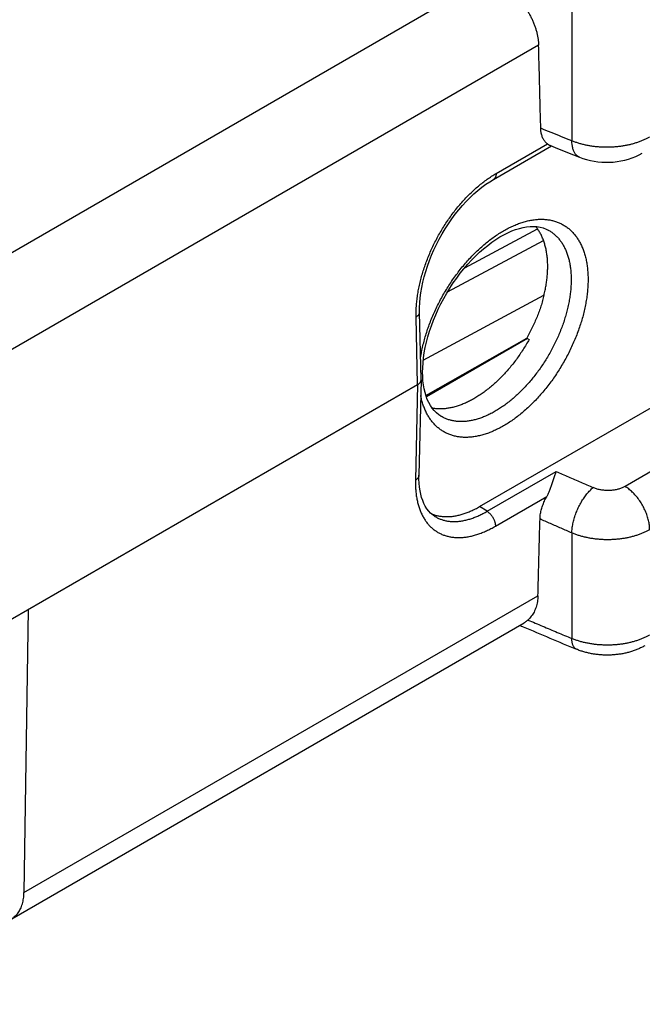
# Model space of a CAD drawing. Header units: inches. Extents: x 0 to 34, y 0 to 22.
# Tile 34 of 49: x 30.5 to 31.6, y 5.6 to 7.2. Entities that reach past the tile are written whole.
import ezdxf

# ---------------------------------------------------------------- set-up
doc = ezdxf.new("R2010")
doc.units = ezdxf.units.IN
doc.header["$LTSCALE"] = 1.87
doc.header["$MEASUREMENT"] = 0
doc.layers.get('0').update_dxf_attribs({"linetype": 'CONTINUOUS'})

msp = doc.modelspace()

# ---------------------------------------------------------------- linework, layer by layer
at = {"color": 7, "linetype": 'CONTINUOUS'}
for p, q in [((31.3283, 7.2778), (28.587, 5.695)), ((31.4648, 7.2199), (31.4648, 7.0048)), ((31.4095, 7.1636), (28.6952, 5.5963)), ((31.3346, 6.9407), (31.4309, 6.9963)), ((31.3387, 6.9503), (31.4242, 6.9997)), ((31.2867, 6.7938), (31.4074, 6.8587)), ((31.4256, 6.8564), (31.4256, 6.8564)), ((31.258, 6.7535), (31.4176, 6.8393)), ((31.2177, 6.64), (31.4184, 6.748)), ((31.2141, 6.6078), (31.2116, 6.7201)), ((31.2083, 6.5995), (31.2058, 6.7119)), ((31.222, 6.5816), (31.3897, 6.6768)), ((31.3911, 6.6761), (31.2229, 6.579)), ((31.3897, 6.6768), (31.3937, 6.6746)), ((31.3111, 6.3966), (31.6951, 6.6183)), ((27.5478, 4.486), (31.2083, 6.5995)), ((31.2083, 6.5995), (31.2047, 6.4406)), ((31.2141, 6.6075), (31.2105, 6.4488)), ((31.2141, 6.6075), (31.2141, 6.6078)), ((31.8254, 6.5874), (31.5532, 6.4301)), ((31.2469, 6.547), (31.2469, 6.547)), ((31.3237, 6.3888), (31.4386, 6.4552)), ((31.3376, 6.364), (31.4229, 6.4133)), ((31.3237, 6.3888), (31.3111, 6.3966)), ((31.2369, 6.3804), (31.2369, 6.3804)), ((31.4648, 6.3529), (31.4648, 6.1773)), ((30.5537, 5.755), (31.4084, 6.2485)), ((30.5609, 6.2257), (30.5537, 5.755)), ((30.5334, 5.7115), (31.3855, 6.2035))]:
    msp.add_line(p, q, dxfattribs=at)
for points in [[(31.4279, 6.9976), (31.437, 6.9939), (31.4574, 6.9856), (31.4774, 6.9776)], [(31.4774, 6.9776), (31.483, 6.9755), (31.4892, 6.9736), (31.4955, 6.9721), (31.5018, 6.9709), (31.5081, 6.97), (31.5145, 6.9694), (31.5209, 6.9692), (31.5273, 6.9692), (31.5337, 6.9696), (31.5401, 6.9703), (31.5464, 6.9713), (31.5528, 6.9727), (31.559, 6.9744), (31.5652, 6.9764), (31.5711, 6.9788), (31.5769, 6.9815), (31.5819, 6.9842)], [(31.2116, 6.7201), (31.2116, 6.7275), (31.212, 6.7356), (31.2127, 6.7438), (31.2138, 6.7523), (31.2152, 6.761), (31.2171, 6.7698), (31.2192, 6.7787), (31.2218, 6.7877), (31.2247, 6.7967), (31.2279, 6.8058), (31.2315, 6.8148), (31.2354, 6.8238), (31.2397, 6.8327), (31.2442, 6.8415), (31.249, 6.8501), (31.2541, 6.8586), (31.2595, 6.8669), (31.265, 6.8749), (31.2708, 6.8827), (31.2768, 6.8901), (31.2829, 6.8973), (31.2892, 6.9041), (31.2955, 6.9106), (31.302, 6.9167), (31.3086, 6.9224), (31.3152, 6.9277), (31.3218, 6.9325), (31.3284, 6.9369), (31.3346, 6.9407)], [(31.2166, 6.6201), (31.2167, 6.6275), (31.2173, 6.6356), (31.2181, 6.644), (31.2194, 6.6526), (31.221, 6.6613), (31.223, 6.6702), (31.2254, 6.6792), (31.2281, 6.6882), (31.2312, 6.6974), (31.2347, 6.7065), (31.2385, 6.7157), (31.2426, 6.7248), (31.247, 6.7338), (31.2517, 6.7427), (31.2567, 6.7515), (31.262, 6.7601), (31.2675, 6.7685), (31.2733, 6.7767), (31.2792, 6.7846), (31.2854, 6.7922), (31.2917, 6.7996), (31.2981, 6.8066), (31.3047, 6.8133), (31.3113, 6.8196), (31.3181, 6.8255), (31.3248, 6.831), (31.3316, 6.8361), (31.3384, 6.8408), (31.3451, 6.845), (31.3518, 6.8487), (31.3584, 6.8521), (31.3649, 6.8549), (31.3713, 6.8573), (31.3776, 6.8593), (31.3837, 6.8608), (31.3896, 6.8618), (31.3954, 6.8624), (31.4011, 6.8626), (31.4066, 6.8622), (31.4119, 6.8614), (31.417, 6.8601), (31.422, 6.8582), (31.4256, 6.8564)], [(31.2469, 6.547), (31.2436, 6.5492), (31.2396, 6.5525), (31.2359, 6.5562), (31.2325, 6.5603), (31.2295, 6.5648), (31.2268, 6.5697), (31.2244, 6.5749), (31.2224, 6.5804), (31.2206, 6.5863), (31.2192, 6.5925), (31.218, 6.599), (31.2172, 6.6058), (31.2167, 6.613), (31.2166, 6.6201)], [(31.2369, 6.3804), (31.2335, 6.3828), (31.2299, 6.3859), (31.2267, 6.3893), (31.2237, 6.3931), (31.2211, 6.3973), (31.2188, 6.4018), (31.2167, 6.4066), (31.215, 6.4118), (31.2135, 6.4172), (31.2123, 6.423), (31.2114, 6.4291), (31.2108, 6.4355), (31.2105, 6.4422), (31.2105, 6.4488)]]:
    msp.add_lwpolyline(points, dxfattribs=at)
for points, knots in [([(31.3283, 7.2778), (31.33, 7.277), (31.3336, 7.2754), (31.3388, 7.2726), (31.344, 7.2695), (31.3491, 7.2662), (31.3541, 7.2625), (31.359, 7.2585), (31.3638, 7.2543), (31.3684, 7.2499), (31.3729, 7.2452), (31.3772, 7.2403), (31.3813, 7.2353), (31.3851, 7.2301), (31.3887, 7.2248), (31.3921, 7.2193), (31.3952, 7.2138), (31.398, 7.2082), (31.4006, 7.2025), (31.4028, 7.1968), (31.4047, 7.1912), (31.4063, 7.1855), (31.4076, 7.1799), (31.4086, 7.1744), (31.4092, 7.1689), (31.4094, 7.1653), (31.4095, 7.1636)], [0, 0, 0, 0, 0.039312, 0.079506, 0.120515, 0.16226, 0.204653, 0.2476, 0.291002, 0.334755, 0.378752, 0.422884, 0.467042, 0.511118, 0.555007, 0.598606, 0.641817, 0.684544, 0.7267, 0.768201, 0.808975, 0.848957, 0.88809, 0.926328, 0.963639, 1, 1, 1, 1]), ([(31.4131, 7.0256), (31.4127, 7.0409), (31.4119, 7.0716), (31.4107, 7.1176), (31.4099, 7.1482), (31.4095, 7.1636)], [0, 0, 0, 0, 0.333323, 0.666656, 1, 1, 1, 1]), ([(31.4242, 6.9997), (31.4236, 7.0002), (31.4222, 7.0013), (31.4204, 7.0031), (31.4188, 7.0053), (31.4174, 7.0076), (31.4161, 7.0102), (31.4151, 7.0129), (31.4142, 7.0159), (31.4136, 7.019), (31.4132, 7.0222), (31.4131, 7.0245), (31.4131, 7.0256)], [0, 0, 0, 0, 0.087234, 0.175917, 0.266752, 0.360347, 0.457199, 0.55769, 0.662093, 0.770577, 0.883216, 1, 1, 1, 1]), ([(31.4648, 7.0048), (31.459, 7.0071), (31.4475, 7.0117), (31.4303, 7.0186), (31.4188, 7.0233), (31.4131, 7.0256)], [0, 0, 0, 0, 0.333602, 0.666935, 1, 1, 1, 1]), ([(31.5941, 7.0112), (31.5926, 7.0103), (31.5894, 7.0086), (31.5845, 7.0062), (31.5793, 7.0041), (31.5739, 7.0021), (31.5682, 7.0003), (31.5624, 6.9987), (31.5564, 6.9974), (31.5503, 6.9963), (31.5441, 6.9954), (31.5377, 6.9947), (31.5314, 6.9943), (31.525, 6.9941), (31.5185, 6.9941), (31.5122, 6.9944), (31.5058, 6.9949), (31.4995, 6.9956), (31.4934, 6.9966), (31.4873, 6.9978), (31.4814, 6.9992), (31.4757, 7.0008), (31.4701, 7.0027), (31.4665, 7.004), (31.4648, 7.0048)], [0, 0, 0, 0, 0.039901, 0.080983, 0.123207, 0.166527, 0.210847, 0.256055, 0.302047, 0.348653, 0.395793, 0.443401, 0.491301, 0.539342, 0.58741, 0.635361, 0.683073, 0.730442, 0.777282, 0.823486, 0.868974, 0.913627, 0.957329, 1, 1, 1, 1]), ([(31.4242, 6.9997), (31.4246, 6.9994), (31.4255, 6.9988), (31.4267, 6.9981), (31.4275, 6.9977), (31.4279, 6.9976)], [0, 0, 0, 0, 0.353967, 0.687435, 1, 1, 1, 1]), ([(31.4774, 6.9776), (31.4771, 6.9777), (31.4761, 6.9782), (31.4745, 6.9791), (31.4728, 6.9805), (31.4712, 6.9822), (31.4698, 6.9842), (31.4685, 6.9865), (31.4674, 6.989), (31.4665, 6.9917), (31.4658, 6.9947), (31.4653, 6.9979), (31.4649, 7.0013), (31.4648, 7.0036), (31.4648, 7.0048)], [0, 0, 0, 0, 0.035415, 0.10402, 0.174405, 0.247603, 0.324475, 0.40569, 0.491729, 0.582895, 0.679339, 0.781083, 0.888032, 1, 1, 1, 1]), ([(31.2058, 6.7119), (31.2057, 6.7149), (31.2057, 6.7208), (31.2061, 6.7297), (31.207, 6.7389), (31.2082, 6.7482), (31.2098, 6.7576), (31.2118, 6.7671), (31.2141, 6.7767), (31.2169, 6.7863), (31.22, 6.7959), (31.2235, 6.8055), (31.2273, 6.8151), (31.2314, 6.8246), (31.2359, 6.834), (31.2407, 6.8433), (31.2458, 6.8524), (31.2512, 6.8614), (31.2568, 6.8701), (31.2627, 6.8786), (31.2688, 6.8869), (31.2752, 6.8948), (31.2817, 6.9025), (31.2884, 6.9098), (31.2953, 6.9168), (31.3023, 6.9234), (31.3094, 6.9296), (31.3166, 6.9355), (31.3239, 6.9409), (31.3313, 6.9458), (31.3362, 6.9489), (31.3387, 6.9503)], [0, 0, 0, 0, 0.030821, 0.062382, 0.094664, 0.127627, 0.161221, 0.195422, 0.230187, 0.265386, 0.301008, 0.337026, 0.373311, 0.409801, 0.446482, 0.483255, 0.520003, 0.556727, 0.593348, 0.629744, 0.665882, 0.701726, 0.737162, 0.772126, 0.806622, 0.840542, 0.873828, 0.90646, 0.938397, 0.969587, 1, 1, 1, 1]), ([(31.3387, 6.9503), (31.3387, 6.9498), (31.3387, 6.9488), (31.3386, 6.9474), (31.3383, 6.9461), (31.3379, 6.9448), (31.3374, 6.9437), (31.3368, 6.9427), (31.3361, 6.9419), (31.3353, 6.9412), (31.3348, 6.9409), (31.3346, 6.9407)], [0, 0, 0, 0, 0.137145, 0.267695, 0.391598, 0.509042, 0.62049, 0.726702, 0.828754, 0.928002, 1, 1, 1, 1]), ([(31.2133, 6.6442), (31.2135, 6.6459), (31.2143, 6.6509), (31.216, 6.6592), (31.2183, 6.6691), (31.221, 6.679), (31.2241, 6.689), (31.2276, 6.699), (31.2315, 6.7089), (31.2357, 6.7189), (31.2403, 6.7287), (31.2452, 6.7384), (31.2504, 6.748), (31.256, 6.7575), (31.2618, 6.7667), (31.2679, 6.7757), (31.2743, 6.7845), (31.2809, 6.793), (31.2877, 6.8012), (31.2947, 6.809), (31.3018, 6.8165), (31.3092, 6.8237), (31.3166, 6.8304), (31.3242, 6.8367), (31.3318, 6.8426), (31.3395, 6.848), (31.3472, 6.853), (31.355, 6.8575), (31.3627, 6.8614), (31.3704, 6.8649), (31.378, 6.8679), (31.3856, 6.8703), (31.393, 6.8722), (31.4004, 6.8735), (31.4076, 6.8743), (31.4146, 6.8745), (31.4214, 6.8742), (31.428, 6.8733), (31.4344, 6.8719), (31.4405, 6.8699), (31.4464, 6.8674), (31.452, 6.8644), (31.4572, 6.8608), (31.4622, 6.8568), (31.4667, 6.8522), (31.471, 6.8471), (31.4749, 6.8416), (31.4784, 6.8356), (31.4815, 6.8292), (31.4842, 6.8224), (31.4865, 6.8152), (31.4884, 6.8076), (31.4899, 6.7997), (31.4909, 6.7914), (31.4916, 6.7829), (31.4917, 6.7771), (31.4917, 6.7742)], [0, 0, 0, 0, 0.011166, 0.032408, 0.054021, 0.075967, 0.098259, 0.120859, 0.143697, 0.166748, 0.189937, 0.213208, 0.236555, 0.259928, 0.283233, 0.306467, 0.3296, 0.352547, 0.375276, 0.397742, 0.419873, 0.441652, 0.463089, 0.484122, 0.504704, 0.524821, 0.544406, 0.563446, 0.581982, 0.600006, 0.617479, 0.634413, 0.650809, 0.666666, 0.682047, 0.697001, 0.711552, 0.725752, 0.739674, 0.753362, 0.766903, 0.7804, 0.793909, 0.80751, 0.821305, 0.835361, 0.849727, 0.864471, 0.879621, 0.895226, 0.911352, 0.928017, 0.945218, 0.962958, 0.981228, 1, 1, 1, 1]), ([(31.4246, 6.7958), (31.4246, 6.7985), (31.4245, 6.8037), (31.4239, 6.8115), (31.4229, 6.819), (31.4215, 6.8263), (31.4197, 6.8332), (31.4175, 6.8397), (31.415, 6.8459), (31.4121, 6.8517), (31.4088, 6.8571), (31.4062, 6.8605), (31.4048, 6.8623), (31.4048, 6.8624)], [0, 0, 0, 0, 0.112772, 0.222881, 0.330068, 0.434113, 0.534871, 0.632203, 0.726209, 0.817519, 0.906784, 0.994202, 1, 1, 1, 1]), ([(31.4256, 6.8564), (31.4259, 6.8562), (31.428, 6.8551), (31.4316, 6.8528), (31.4362, 6.8491), (31.4404, 6.845), (31.4444, 6.8405), (31.448, 6.8355), (31.4512, 6.8301), (31.4541, 6.8243), (31.4567, 6.8181), (31.4588, 6.8115), (31.4606, 6.8046), (31.462, 6.7974), (31.4629, 6.7898), (31.4635, 6.782), (31.4637, 6.7767), (31.4637, 6.774)], [0, 0, 0, 0, 0.012959, 0.073696, 0.134849, 0.196839, 0.259954, 0.324424, 0.390529, 0.458508, 0.528607, 0.601054, 0.67595, 0.753315, 0.833144, 0.915394, 1, 1, 1, 1]), ([(31.4184, 6.748), (31.4191, 6.7507), (31.4204, 6.7562), (31.4219, 6.7644), (31.4231, 6.7724), (31.424, 6.7804), (31.4245, 6.7882), (31.4246, 6.7933), (31.4246, 6.7958)], [0, 0, 0, 0, 0.175202, 0.34766, 0.516838, 0.682238, 0.843418, 1, 1, 1, 1]), ([(31.4917, 6.7742), (31.4917, 6.7712), (31.4915, 6.7651), (31.4909, 6.7558), (31.4898, 6.7463), (31.4883, 6.7367), (31.4864, 6.7269), (31.4841, 6.7171), (31.4814, 6.7071), (31.4783, 6.6972), (31.4748, 6.6872), (31.4709, 6.6772), (31.4667, 6.6673), (31.4621, 6.6574), (31.4572, 6.6477), (31.452, 6.6381), (31.4464, 6.6287), (31.4406, 6.6194), (31.4345, 6.6104), (31.4281, 6.6017), (31.4215, 6.5932), (31.4147, 6.585), (31.4077, 6.5771), (31.4005, 6.5696), (31.3932, 6.5625), (31.3858, 6.5558), (31.3782, 6.5494), (31.3706, 6.5436), (31.3629, 6.5381), (31.3552, 6.5332), (31.3474, 6.5287), (31.3397, 6.5247), (31.332, 6.5212), (31.3244, 6.5183), (31.3168, 6.5159), (31.3093, 6.514), (31.302, 6.5127), (31.2948, 6.5119), (31.2878, 6.5116), (31.281, 6.512), (31.2744, 6.5128), (31.268, 6.5142), (31.2619, 6.5162), (31.256, 6.5187), (31.2504, 6.5218), (31.2452, 6.5253), (31.2402, 6.5294), (31.2356, 6.534), (31.2314, 6.539), (31.2275, 6.5445), (31.224, 6.5505), (31.2209, 6.5569), (31.2182, 6.5637), (31.2159, 6.5709), (31.2144, 6.5769), (31.2137, 6.5805), (31.2135, 6.5816)], [0, 0, 0, 0, 0.019212, 0.038972, 0.059236, 0.079965, 0.101124, 0.122654, 0.144515, 0.16672, 0.189233, 0.211982, 0.234944, 0.258043, 0.281224, 0.304481, 0.327763, 0.350978, 0.374122, 0.397166, 0.420024, 0.442665, 0.465044, 0.487089, 0.508784, 0.530138, 0.55109, 0.571593, 0.591631, 0.61114, 0.630107, 0.648571, 0.666525, 0.68393, 0.700799, 0.717132, 0.732928, 0.748249, 0.763145, 0.777639, 0.791785, 0.805653, 0.819288, 0.832776, 0.846221, 0.859678, 0.873226, 0.886968, 0.900969, 0.91528, 0.929967, 0.945058, 0.960603, 0.976666, 0.993267, 1, 1, 1, 1]), ([(31.4637, 6.774), (31.4637, 6.7713), (31.4635, 6.7657), (31.4629, 6.7572), (31.4619, 6.7485), (31.4605, 6.7397), (31.4588, 6.7307), (31.4566, 6.7217), (31.4541, 6.7126), (31.4512, 6.7035), (31.4479, 6.6943), (31.4443, 6.6852), (31.4404, 6.6761), (31.4361, 6.6671), (31.4316, 6.6583), (31.4267, 6.6495), (31.4216, 6.6409), (31.4161, 6.6325), (31.4105, 6.6243), (31.4046, 6.6164), (31.3985, 6.6087), (31.3922, 6.6013), (31.3857, 6.5943), (31.3791, 6.5875), (31.3724, 6.5811), (31.3655, 6.5751), (31.3586, 6.5695), (31.3515, 6.5643), (31.3445, 6.5595), (31.3374, 6.5552), (31.3303, 6.5513), (31.3233, 6.548), (31.3162, 6.545), (31.3093, 6.5426), (31.3024, 6.5407), (31.2957, 6.5393), (31.289, 6.5383), (31.2826, 6.5379), (31.2762, 6.5381), (31.2701, 6.5387), (31.2642, 6.5398), (31.2585, 6.5415), (31.2531, 6.5436), (31.2493, 6.5456), (31.2472, 6.5468), (31.2469, 6.547)], [0, 0, 0, 0, 0.023145, 0.046941, 0.071353, 0.096335, 0.121833, 0.14779, 0.174157, 0.200921, 0.228041, 0.255467, 0.283147, 0.310987, 0.338903, 0.366862, 0.394836, 0.422768, 0.450608, 0.478281, 0.505714, 0.53285, 0.559613, 0.585961, 0.611908, 0.637421, 0.662409, 0.686829, 0.71064, 0.733807, 0.756333, 0.778224, 0.799464, 0.82005, 0.839986, 0.859255, 0.877894, 0.895983, 0.91358, 0.930737, 0.947527, 0.96402, 0.980301, 0.99647, 1, 1, 1, 1]), ([(31.4184, 6.748), (31.4177, 6.745), (31.4161, 6.739), (31.4134, 6.7301), (31.4103, 6.7211), (31.4069, 6.7121), (31.4031, 6.7031), (31.3989, 6.6942), (31.3945, 6.6854), (31.3913, 6.6797), (31.3897, 6.6768)], [0, 0, 0, 0, 0.119695, 0.241013, 0.364332, 0.489566, 0.616271, 0.743925, 0.872009, 1, 1, 1, 1]), ([(31.2058, 6.7119), (31.2062, 6.7122), (31.2071, 6.7127), (31.2082, 6.7136), (31.2093, 6.7146), (31.2101, 6.7156), (31.2108, 6.7166), (31.2113, 6.7177), (31.2116, 6.7188), (31.2116, 6.7196), (31.2116, 6.72), (31.2116, 6.7201)], [0, 0, 0, 0, 0.14649, 0.285209, 0.416134, 0.539559, 0.65614, 0.766935, 0.873409, 0.977379, 1, 1, 1, 1]), ([(31.3937, 6.6746), (31.3921, 6.6718), (31.3889, 6.6661), (31.3837, 6.6577), (31.3782, 6.6495), (31.3725, 6.6415), (31.3666, 6.6337), (31.3605, 6.6263), (31.3542, 6.6191), (31.3478, 6.6123), (31.3412, 6.6058), (31.3345, 6.5996), (31.3277, 6.5939), (31.3208, 6.5884), (31.3139, 6.5835), (31.3069, 6.5789), (31.2999, 6.5748), (31.293, 6.5712), (31.286, 6.568), (31.2791, 6.5652), (31.2722, 6.563), (31.2655, 6.5612), (31.2588, 6.56), (31.2524, 6.5592), (31.246, 6.559), (31.2399, 6.5592), (31.2354, 6.5598), (31.2329, 6.5602), (31.2325, 6.5603)], [0, 0, 0, 0, 0.047096, 0.094249, 0.141424, 0.188469, 0.235185, 0.281388, 0.326912, 0.371722, 0.415924, 0.459526, 0.502395, 0.54437, 0.585312, 0.625103, 0.663735, 0.701338, 0.73798, 0.773601, 0.808124, 0.841507, 0.873729, 0.904859, 0.935103, 0.964635, 0.993521, 1, 1, 1, 1]), ([(31.2083, 6.5995), (31.2087, 6.5998), (31.2096, 6.6003), (31.2107, 6.6012), (31.2117, 6.6022), (31.2126, 6.6032), (31.2132, 6.6042), (31.2137, 6.6053), (31.214, 6.6064), (31.2141, 6.6072), (31.2141, 6.6075)], [0, 0, 0, 0, 0.149144, 0.290634, 0.424506, 0.551118, 0.671185, 0.78581, 0.896476, 1, 1, 1, 1]), ([(31.4386, 6.4552), (31.4383, 6.4542), (31.4376, 6.4523), (31.4366, 6.4493), (31.4355, 6.4462), (31.4345, 6.443), (31.4334, 6.4397), (31.4323, 6.4363), (31.4312, 6.4331), (31.4301, 6.4298), (31.429, 6.4267), (31.4278, 6.4237), (31.4266, 6.4209), (31.4254, 6.4182), (31.4242, 6.4157), (31.4234, 6.4141), (31.4229, 6.4133)], [0, 0, 0, 0, 0.066296, 0.137014, 0.211174, 0.287716, 0.365581, 0.443757, 0.521334, 0.59753, 0.671708, 0.743385, 0.812217, 0.877988, 0.94059, 1, 1, 1, 1]), ([(31.4386, 6.4552), (31.4455, 6.4521), (31.4591, 6.4461), (31.4796, 6.4372), (31.4933, 6.4312), (31.5001, 6.4282)], [0, 0, 0, 0, 0.333034, 0.666368, 1, 1, 1, 1]), ([(31.2047, 6.4406), (31.2046, 6.4379), (31.2046, 6.4324), (31.205, 6.4244), (31.2058, 6.4166), (31.207, 6.4091), (31.2086, 6.402), (31.2106, 6.3952), (31.213, 6.3887), (31.2157, 6.3827), (31.2188, 6.377), (31.2223, 6.3718), (31.2261, 6.367), (31.2303, 6.3626), (31.2348, 6.3587), (31.2396, 6.3553), (31.2447, 6.3523), (31.2501, 6.3499), (31.2557, 6.3479), (31.2617, 6.3465), (31.2678, 6.3456), (31.2742, 6.3451), (31.2807, 6.3452), (31.2874, 6.3458), (31.2943, 6.3469), (31.3013, 6.3486), (31.3085, 6.3507), (31.3157, 6.3533), (31.323, 6.3564), (31.3303, 6.36), (31.3352, 6.3626), (31.3376, 6.364)], [0, 0, 0, 0, 0.041576, 0.0819, 0.120978, 0.15882, 0.195434, 0.230876, 0.265212, 0.298444, 0.330705, 0.362141, 0.392832, 0.422929, 0.452643, 0.482123, 0.511527, 0.541097, 0.570989, 0.601347, 0.632372, 0.664211, 0.696933, 0.730671, 0.765553, 0.801569, 0.838775, 0.87722, 0.916907, 0.957835, 1, 1, 1, 1]), ([(31.2105, 6.4488), (31.2105, 6.4484), (31.2104, 6.4476), (31.2101, 6.4465), (31.2097, 6.4454), (31.209, 6.4443), (31.2081, 6.4433), (31.2071, 6.4423), (31.206, 6.4414), (31.2051, 6.4409), (31.2047, 6.4406)], [0, 0, 0, 0, 0.104926, 0.216715, 0.332024, 0.452308, 0.578672, 0.711861, 0.852274, 1, 1, 1, 1]), ([(31.4648, 6.3529), (31.4648, 6.3541), (31.4649, 6.3566), (31.4653, 6.3603), (31.4658, 6.3642), (31.4665, 6.3682), (31.4675, 6.3722), (31.4685, 6.3763), (31.4698, 6.3804), (31.4712, 6.3846), (31.4728, 6.3887), (31.4745, 6.3927), (31.4764, 6.3967), (31.4784, 6.4006), (31.4805, 6.4043), (31.4827, 6.408), (31.485, 6.4115), (31.4874, 6.4148), (31.4899, 6.4179), (31.4924, 6.4208), (31.4949, 6.4235), (31.4975, 6.426), (31.4992, 6.4275), (31.5001, 6.4282)], [0, 0, 0, 0, 0.042713, 0.087137, 0.133125, 0.18051, 0.229108, 0.278725, 0.329155, 0.380186, 0.431597, 0.483166, 0.534669, 0.585883, 0.636586, 0.686563, 0.735605, 0.783511, 0.830094, 0.875181, 0.918614, 0.960257, 1, 1, 1, 1]), ([(31.5532, 6.4301), (31.5524, 6.4297), (31.5508, 6.4288), (31.5482, 6.4277), (31.5456, 6.4267), (31.5428, 6.4258), (31.5399, 6.425), (31.5368, 6.4244), (31.5338, 6.4239), (31.5306, 6.4236), (31.5274, 6.4234), (31.5242, 6.4234), (31.521, 6.4235), (31.5178, 6.4237), (31.5147, 6.4241), (31.5116, 6.4247), (31.5085, 6.4253), (31.5056, 6.4261), (31.5028, 6.4271), (31.501, 6.4278), (31.5001, 6.4282)], [0, 0, 0, 0, 0.049019, 0.099621, 0.151798, 0.205501, 0.260537, 0.316765, 0.373961, 0.431785, 0.490147, 0.548768, 0.607392, 0.665908, 0.72395, 0.781283, 0.837729, 0.89305, 0.947163, 1, 1, 1, 1]), ([(31.5941, 6.3583), (31.5941, 6.3595), (31.5941, 6.362), (31.5937, 6.3657), (31.5932, 6.3695), (31.5924, 6.3734), (31.5914, 6.3774), (31.5901, 6.3814), (31.5887, 6.3853), (31.5871, 6.3893), (31.5853, 6.3932), (31.5833, 6.3971), (31.5811, 6.4009), (31.5788, 6.4046), (31.5763, 6.4081), (31.5737, 6.4116), (31.571, 6.4148), (31.5682, 6.4179), (31.5653, 6.4208), (31.5624, 6.4235), (31.5593, 6.426), (31.5563, 6.4282), (31.5542, 6.4295), (31.5532, 6.4301)], [0, 0, 0, 0, 0.042243, 0.085949, 0.131025, 0.177358, 0.224817, 0.273256, 0.322516, 0.37243, 0.422824, 0.473516, 0.524322, 0.575058, 0.625539, 0.675583, 0.725014, 0.773661, 0.821366, 0.867978, 0.913363, 0.957403, 1, 1, 1, 1]), ([(31.4118, 6.3761), (31.4118, 6.3773), (31.4119, 6.3796), (31.4123, 6.3832), (31.413, 6.3868), (31.4138, 6.3905), (31.4148, 6.3943), (31.4161, 6.3981), (31.4175, 6.4019), (31.4191, 6.4058), (31.4209, 6.4096), (31.4222, 6.412), (31.4229, 6.4133)], [0, 0, 0, 0, 0.088378, 0.179941, 0.274525, 0.371926, 0.471902, 0.574182, 0.678465, 0.784429, 0.891727, 1, 1, 1, 1]), ([(31.231, 6.3849), (31.2322, 6.3843), (31.2353, 6.3831), (31.2403, 6.3817), (31.2461, 6.3806), (31.252, 6.38), (31.2581, 6.3799), (31.2644, 6.3802), (31.2708, 6.3811), (31.2773, 6.3825), (31.284, 6.3844), (31.2907, 6.3867), (31.2975, 6.3895), (31.3044, 6.3928), (31.3089, 6.3953), (31.3111, 6.3966)], [0, 0, 0, 0, 0.049636, 0.117673, 0.186913, 0.257704, 0.33035, 0.40511, 0.482199, 0.561785, 0.643988, 0.728889, 0.816528, 0.906908, 1, 1, 1, 1]), ([(31.2369, 6.3804), (31.2374, 6.3801), (31.2394, 6.3789), (31.2432, 6.377), (31.2483, 6.375), (31.2537, 6.3734), (31.2593, 6.3724), (31.2651, 6.3718), (31.2711, 6.3718), (31.2773, 6.3722), (31.2837, 6.3732), (31.2901, 6.3746), (31.2967, 6.3765), (31.3034, 6.3789), (31.3102, 6.3817), (31.317, 6.385), (31.3215, 6.3875), (31.3237, 6.3888)], [0, 0, 0, 0, 0.018461, 0.077954, 0.137944, 0.198804, 0.260913, 0.32461, 0.390115, 0.457693, 0.527595, 0.599904, 0.674703, 0.752109, 0.832145, 0.914781, 1, 1, 1, 1]), ([(31.3237, 6.3888), (31.3242, 6.3885), (31.3251, 6.388), (31.3264, 6.387), (31.3276, 6.3859), (31.3289, 6.3846), (31.3301, 6.3833), (31.3312, 6.3819), (31.3322, 6.3804), (31.3332, 6.3788), (31.3341, 6.3772), (31.335, 6.3755), (31.3357, 6.3739), (31.3363, 6.3722), (31.3368, 6.3705), (31.3372, 6.3688), (31.3375, 6.3672), (31.3376, 6.3656), (31.3376, 6.3645), (31.3376, 6.364)], [0, 0, 0, 0, 0.052968, 0.108144, 0.16532, 0.224244, 0.284629, 0.346159, 0.408495, 0.471288, 0.534176, 0.596798, 0.658798, 0.71983, 0.779567, 0.837703, 0.893967, 0.948127, 1, 1, 1, 1]), ([(31.4084, 6.2485), (31.4087, 6.2626), (31.4095, 6.291), (31.4106, 6.3336), (31.4114, 6.3619), (31.4118, 6.3761)], [0, 0, 0, 0, 0.333342, 0.666676, 1, 1, 1, 1]), ([(31.4648, 6.3529), (31.4589, 6.3554), (31.4471, 6.3606), (31.4294, 6.3683), (31.4176, 6.3735), (31.4118, 6.3761)], [0, 0, 0, 0, 0.33359, 0.666923, 1, 1, 1, 1]), ([(31.5941, 6.3583), (31.5926, 6.3574), (31.5894, 6.3557), (31.5845, 6.3534), (31.5793, 6.3512), (31.5738, 6.3492), (31.5682, 6.3475), (31.5624, 6.346), (31.5564, 6.3446), (31.5503, 6.3436), (31.544, 6.3427), (31.5377, 6.3421), (31.5314, 6.3417), (31.525, 6.3415), (31.5185, 6.3416), (31.5122, 6.342), (31.5058, 6.3425), (31.4995, 6.3433), (31.4934, 6.3444), (31.4873, 6.3456), (31.4814, 6.3471), (31.4757, 6.3488), (31.4701, 6.3507), (31.4665, 6.3521), (31.4648, 6.3529)], [0, 0, 0, 0, 0.039886, 0.080923, 0.123081, 0.166352, 0.210615, 0.255705, 0.30159, 0.348195, 0.395286, 0.442773, 0.490626, 0.538652, 0.586653, 0.634587, 0.682357, 0.729728, 0.776608, 0.822939, 0.868548, 0.913294, 0.957134, 1, 1, 1, 1]), ([(31.4084, 6.2485), (31.4083, 6.2468), (31.4081, 6.2435), (31.4075, 6.2387), (31.4066, 6.2341), (31.4054, 6.2296), (31.4038, 6.2254), (31.402, 6.2214), (31.3998, 6.2177), (31.3974, 6.2142), (31.3947, 6.211), (31.3927, 6.209), (31.3917, 6.2081)], [0, 0, 0, 0, 0.110832, 0.218728, 0.323794, 0.426189, 0.526125, 0.623868, 0.719738, 0.814103, 0.907375, 1, 1, 1, 1]), ([(31.3917, 6.2081), (31.391, 6.2075), (31.3896, 6.2064), (31.3876, 6.2048), (31.3862, 6.2039), (31.3855, 6.2035)], [0, 0, 0, 0, 0.350182, 0.686265, 1, 1, 1, 1]), ([(31.3917, 6.2081), (31.3998, 6.2047), (31.416, 6.1978), (31.4404, 6.1875), (31.4566, 6.1807), (31.4648, 6.1773)], [0, 0, 0, 0, 0.332966, 0.666299, 1, 1, 1, 1]), ([(31.3782, 6.1993), (31.3801, 6.1985), (31.3967, 6.1914), (31.4282, 6.1781), (31.4578, 6.1656), (31.4727, 6.1594)], [0, 0, 0, 0, 0.059656, 0.529359, 1, 1, 1, 1]), ([(31.5941, 6.1832), (31.5926, 6.1823), (31.5894, 6.1806), (31.5845, 6.1783), (31.5793, 6.1761), (31.5738, 6.1741), (31.5682, 6.1724), (31.5624, 6.1708), (31.5564, 6.1695), (31.5503, 6.1684), (31.544, 6.1675), (31.5377, 6.1669), (31.5314, 6.1665), (31.525, 6.1663), (31.5185, 6.1664), (31.5121, 6.1667), (31.5058, 6.1672), (31.4995, 6.168), (31.4934, 6.169), (31.4873, 6.1702), (31.4814, 6.1716), (31.4757, 6.1733), (31.4701, 6.1752), (31.4665, 6.1766), (31.4648, 6.1773)], [0, 0, 0, 0, 0.039865, 0.080939, 0.123161, 0.166452, 0.210727, 0.255885, 0.301822, 0.348423, 0.39557, 0.443137, 0.490997, 0.53902, 0.587074, 0.635028, 0.682749, 0.73011, 0.776985, 0.82325, 0.86879, 0.913495, 0.957262, 1, 1, 1, 1]), ([(31.4727, 6.1594), (31.4725, 6.1595), (31.4719, 6.1598), (31.4708, 6.1604), (31.4696, 6.1614), (31.4685, 6.1627), (31.4675, 6.1643), (31.4667, 6.166), (31.466, 6.1679), (31.4655, 6.17), (31.4651, 6.1723), (31.4648, 6.1747), (31.4648, 6.1764), (31.4648, 6.1773)], [0, 0, 0, 0, 0.023977, 0.099911, 0.178058, 0.25989, 0.3466, 0.439072, 0.537891, 0.643383, 0.755647, 0.874599, 1, 1, 1, 1]), ([(31.586, 6.1652), (31.5842, 6.1642), (31.5804, 6.1622), (31.5746, 6.1595), (31.5685, 6.1572), (31.5623, 6.1551), (31.556, 6.1534), (31.5495, 6.1521), (31.543, 6.151), (31.5365, 6.1503), (31.53, 6.1498), (31.5234, 6.1497), (31.5169, 6.1498), (31.5103, 6.1503), (31.5038, 6.151), (31.4974, 6.1521), (31.4911, 6.1534), (31.4848, 6.1551), (31.4787, 6.157), (31.4747, 6.1586), (31.4727, 6.1594)], [0, 0, 0, 0, 0.053793, 0.108566, 0.164333, 0.220391, 0.27631, 0.332506, 0.388568, 0.444593, 0.500607, 0.556529, 0.612406, 0.668183, 0.723951, 0.779476, 0.834982, 0.890262, 0.945167, 1, 1, 1, 1]), ([(30.5334, 5.7115), (30.5342, 5.712), (30.5361, 5.7132), (30.5388, 5.7154), (30.5415, 5.718), (30.544, 5.721), (30.5461, 5.7243), (30.5481, 5.7279), (30.5497, 5.7318), (30.5511, 5.736), (30.5522, 5.7404), (30.553, 5.7451), (30.5535, 5.7499), (30.5536, 5.7533), (30.5537, 5.755)], [0, 0, 0, 0, 0.058519, 0.132503, 0.207544, 0.284206, 0.362989, 0.44432, 0.528549, 0.615946, 0.706703, 0.80094, 0.898708, 1, 1, 1, 1])]:
    msp.add_open_spline(points, degree=3, knots=knots, dxfattribs=at)

doc.saveas('drawing.dxf')
